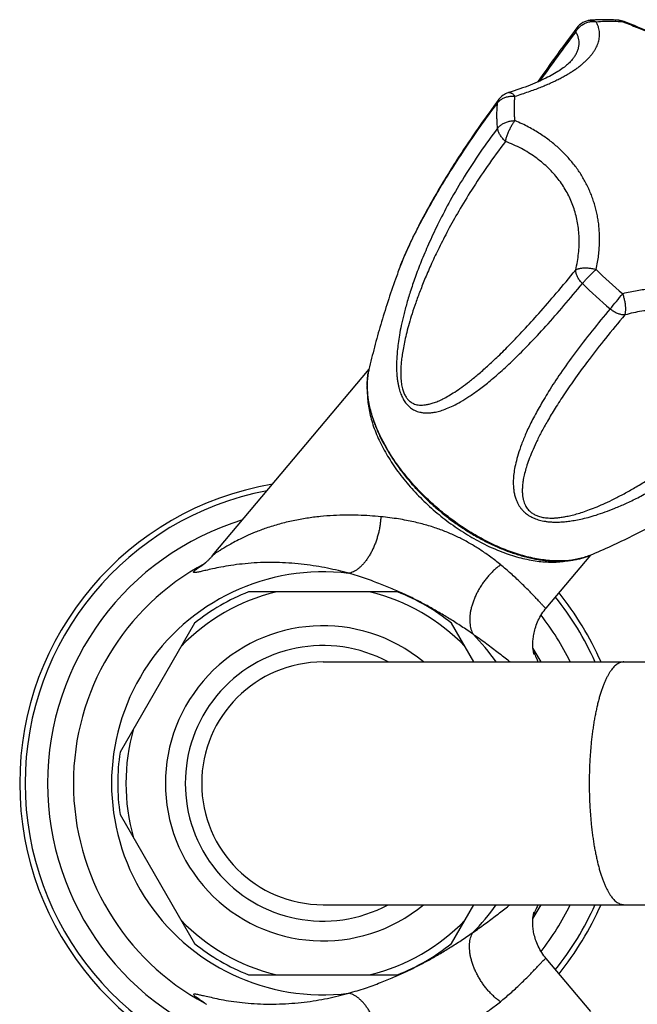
# Model space of a CAD drawing. Header units: millimetres. Extents: x 707 to 1831, y -376 to 865.
# Tile 12 of 27: x 1335 to 1401, y -197 to -92. Entities that reach past the tile are written whole.
import ezdxf

# ---------------------------------------------------------------- set-up
doc = ezdxf.new("R2010")
doc.units = ezdxf.units.MM
doc.header["$LTSCALE"] = 30.734
doc.layers.get('0').update_dxf_attribs({"linetype": 'CONTINUOUS'})

msp = doc.modelspace()

# ---------------------------------------------------------------- linework, layer by layer
at = {"color": 7, "linetype": 'CONTINUOUS'}
for p, q in [((1393.9, -95.81), (1393.9, -95.81)), ((1379.73, -109.43), (1379.49, -109.85)), ((1379.02, -110.65), (1378.8, -111.04)), ((1379.25, -110.26), (1379.02, -110.65)), ((1379.49, -109.85), (1379.25, -110.26)), ((1378.39, -111.78), (1378.2, -112.13)), ((1378.59, -111.41), (1378.39, -111.78)), ((1378.8, -111.04), (1378.59, -111.41)), ((1377.83, -112.81), (1377.66, -113.14)), ((1378.01, -112.47), (1377.83, -112.81)), ((1378.2, -112.13), (1378.01, -112.47)), ((1377.33, -113.77), (1377.18, -114.07)), ((1377.49, -113.46), (1377.33, -113.77)), ((1377.66, -113.14), (1377.49, -113.46)), ((1376.74, -114.94), (1376.61, -115.22)), ((1376.88, -114.66), (1376.74, -114.94)), ((1377.03, -114.37), (1376.88, -114.66)), ((1377.18, -114.07), (1377.03, -114.37)), ((1376.25, -116), (1376.13, -116.25)), ((1376.36, -115.75), (1376.25, -116)), ((1376.48, -115.49), (1376.36, -115.75)), ((1376.61, -115.22), (1376.48, -115.49)), ((1375.83, -116.93), (1375.74, -117.15)), ((1375.93, -116.71), (1375.83, -116.93)), ((1376.03, -116.48), (1375.93, -116.71)), ((1376.13, -116.25), (1376.03, -116.48)), ((1375.43, -117.92), (1375.4, -117.99)), ((1375.5, -117.74), (1375.43, -117.92)), ((1375.58, -117.55), (1375.5, -117.74)), ((1375.66, -117.35), (1375.58, -117.55)), ((1375.74, -117.15), (1375.66, -117.35)), ((1355.27, -149.05), (1372.03, -129.07)), ((1355.26, -149.06), (1355.26, -149.06)), ((1391.01, -154.68), (1395.78, -149)), ((1375.08, -152.96), (1359.11, -152.96)), ((1353.34, -156.29), (1345.35, -170.12)), ((1383.27, -160.46), (1380.86, -156.29)), ((1367.1, -160.46), (1817.14, -160.46)), ((1345.35, -176.79), (1353.34, -190.62)), ((1367.1, -186.46), (1817.14, -186.46)), ((1380.86, -190.62), (1383.27, -186.46)), ((1395.78, -197.91), (1391, -192.21)), ((1359.11, -193.96), (1375.08, -193.96)), ((1354.15, -196.79), (1354.15, -196.79))]:
    msp.add_line(p, q, dxfattribs=at)
for points in [[(1394.31, -92.5), (1394, -92.91), (1393.68, -93.34), (1393.38, -93.75), (1393.07, -94.16), (1392.78, -94.56), (1392.49, -94.95), (1392.21, -95.34), (1391.93, -95.72), (1391.66, -96.1), (1391.4, -96.46), (1391.14, -96.83), (1390.89, -97.18), (1390.64, -97.53), (1390.39, -97.88), (1390.08, -98.33)], [(1402.98, -93.32), (1402.62, -93.17), (1402.27, -93.03), (1401.91, -92.88), (1401.55, -92.73), (1401.19, -92.58), (1400.83, -92.43), (1400.46, -92.28), (1400.09, -92.13), (1399.72, -91.98), (1399.38, -91.84)], [(1393.9, -95.81), (1393.88, -95.84), (1393.81, -95.92), (1393.74, -96), (1393.67, -96.08), (1393.58, -96.17), (1393.5, -96.26), (1393.4, -96.35), (1393.3, -96.44), (1393.19, -96.53), (1393.08, -96.62), (1392.96, -96.72), (1392.83, -96.81), (1392.7, -96.91), (1392.56, -97.01), (1392.41, -97.11), (1392.25, -97.21), (1392.09, -97.31), (1391.92, -97.41), (1391.74, -97.51), (1391.56, -97.61), (1391.37, -97.72), (1391.17, -97.82), (1390.96, -97.92), (1390.74, -98.03), (1390.52, -98.13), (1390.29, -98.23), (1390.06, -98.34), (1389.81, -98.44), (1389.56, -98.55), (1389.3, -98.65), (1389.03, -98.75), (1388.75, -98.86), (1388.47, -98.96), (1388.18, -99.06), (1387.88, -99.16), (1387.57, -99.27), (1387.26, -99.37), (1386.96, -99.46)], [(1385.95, -100.17), (1385.68, -100.53), (1385.41, -100.9), (1385.15, -101.26), (1384.89, -101.61), (1384.64, -101.95), (1384.4, -102.29), (1384.17, -102.62), (1383.94, -102.94), (1383.72, -103.26), (1383.5, -103.57), (1383.29, -103.88), (1383.09, -104.18), (1382.89, -104.47), (1382.69, -104.76), (1382.5, -105.04), (1382.32, -105.32), (1382.13, -105.6), (1381.96, -105.87), (1381.78, -106.13), (1381.62, -106.39), (1381.45, -106.65), (1381.29, -106.9), (1381.13, -107.15), (1380.98, -107.4), (1380.83, -107.64), (1380.68, -107.87), (1380.54, -108.11), (1380.39, -108.34), (1380.26, -108.56), (1380.12, -108.79), (1379.99, -109), (1379.73, -109.43)], [(1355.26, -149.06), (1355.22, -149.1), (1355.16, -149.18), (1355.09, -149.25), (1355.03, -149.32), (1354.97, -149.38), (1354.91, -149.44), (1354.86, -149.5), (1354.8, -149.56), (1354.75, -149.61), (1354.7, -149.65), (1354.65, -149.7), (1354.61, -149.74), (1354.57, -149.78), (1354.53, -149.82), (1354.49, -149.85), (1354.45, -149.88), (1354.42, -149.91), (1354.39, -149.94), (1354.36, -149.96), (1354.33, -149.98), (1354.3, -150.01), (1354.27, -150.03), (1354.25, -150.04), (1354.23, -150.06), (1354.21, -150.07), (1354.2, -150.09), (1354.18, -150.1), (1354.17, -150.1), (1354.16, -150.11), (1354.15, -150.12), (1354.15, -150.12)], [(1389.72, -159.66), (1389.72, -159.66), (1389.72, -159.66), (1389.72, -159.65), (1389.71, -159.64), (1389.71, -159.62), (1389.7, -159.6), (1389.69, -159.57), (1389.68, -159.53), (1389.68, -159.49), (1389.67, -159.44), (1389.66, -159.39), (1389.65, -159.34), (1389.64, -159.28), (1389.63, -159.21), (1389.62, -159.14), (1389.61, -159.07), (1389.6, -158.99), (1389.6, -158.91), (1389.59, -158.82), (1389.59, -158.73), (1389.59, -158.63), (1389.58, -158.52), (1389.59, -158.42), (1389.59, -158.3), (1389.6, -158.18), (1389.61, -158.06), (1389.62, -157.93), (1389.64, -157.79), (1389.66, -157.65), (1389.68, -157.5), (1389.71, -157.35), (1389.75, -157.19), (1389.79, -157.03), (1389.84, -156.86), (1389.89, -156.69), (1389.95, -156.52), (1390.02, -156.35), (1390.09, -156.17), (1390.17, -155.99), (1390.26, -155.82), (1390.35, -155.64), (1390.45, -155.47), (1390.56, -155.3), (1390.67, -155.13), (1390.78, -154.97), (1390.9, -154.81), (1391.01, -154.68)], [(1391, -192.21), (1390.89, -192.09), (1390.77, -191.93), (1390.66, -191.77), (1390.55, -191.6), (1390.44, -191.43), (1390.34, -191.26), (1390.25, -191.08), (1390.16, -190.91), (1390.08, -190.73), (1390.01, -190.56), (1389.94, -190.38), (1389.88, -190.21), (1389.83, -190.04), (1389.78, -189.88), (1389.74, -189.71), (1389.7, -189.56), (1389.67, -189.41), (1389.65, -189.26), (1389.63, -189.12), (1389.61, -188.98), (1389.6, -188.85), (1389.59, -188.73), (1389.58, -188.61), (1389.58, -188.5), (1389.58, -188.39), (1389.58, -188.28), (1389.58, -188.19), (1389.59, -188.1), (1389.59, -188.01), (1389.6, -187.92), (1389.6, -187.85), (1389.61, -187.77), (1389.62, -187.7), (1389.63, -187.64), (1389.64, -187.58), (1389.65, -187.52), (1389.66, -187.47), (1389.67, -187.43), (1389.68, -187.39), (1389.69, -187.35), (1389.69, -187.32), (1389.7, -187.3), (1389.71, -187.28), (1389.71, -187.27), (1389.71, -187.26)], [(1354.15, -196.79), (1354.15, -196.79), (1354.16, -196.8), (1354.17, -196.81), (1354.18, -196.81), (1354.19, -196.82), (1354.21, -196.84), (1354.23, -196.85), (1354.25, -196.87), (1354.27, -196.89), (1354.3, -196.91), (1354.33, -196.93), (1354.36, -196.95), (1354.39, -196.98), (1354.42, -197), (1354.45, -197.03), (1354.49, -197.06), (1354.53, -197.1), (1354.57, -197.13), (1354.61, -197.17)]]:
    msp.add_lwpolyline(points, dxfattribs=at)
for centre, radius, start, end in [((1395.91, -93.71), 2, 95.2113, 142.9396), ((1398.64, -93.7), 2, 68.3437, 85.3665), ((1387.55, -101.37), 2, 107.1189, 143.1752), ((1380.67, -130.88), 8.84, 179.5866, 180.0003), ((1367.1, -173.46), 32.5, 99.6041, 260.3959), ((1367.1, -173.46), 26.75, 118.2889, 241.7054), ((1367.1, -173.46), 22, 111.28, 128.72), ((1367.1, -173.46), 22, 51.28, 68.72), ((1367.1, -173.46), 32.5, 23.5797, 38.912), ((1367.1, -173.46), 26.75, 29.081, 32.7046), ((1367.1, -173.46), 13, 90, 270), ((1367.1, -173.46), 22, 171.28, 188.72), ((1367.1, -173.46), 26.75, 327.2699, 330.9194), ((1367.1, -173.46), 32.5, 321.088, 336.4203), ((1367.1, -173.46), 22, 231.28, 248.72), ((1367.1, -173.46), 22, 291.28, 308.72)]:
    msp.add_arc(centre, radius, start, end, dxfattribs=at)
at = {"color": 9, "linetype": 'CONTINUOUS'}
for centre, radius, start, end in [((1564.83, -221.91), 213.9, 142.9232, 144.672), ((1425.67, -89.24), 41.34, 224.8536, 230.2094), ((1425.48, -89.48), 43.14, 224.8522, 230.2109), ((1112.87, 116.44), 371.99, 320.0081, 320.3335), ((1378.53, -130.62), 6.69, 166.9898, 167.9341), ((1380.51, -130.81), 8.68, 180.0003, 180.4202), ((1367.1, -173.46), 31.92, 100.8331, 259.1669), ((1367.1, -173.46), 29.51, 107.0045, 252.9955), ((1393.1, -142.82), 6.74, 291.1689, 293.0076), ((1367.1, -173.46), 22.66, 83.026, 276.9619), ((1361.04, -161.35), 13.19, 120.9393, 121.5321), ((1367.1, -173.46), 21.12, 103.9317, 136.0683), ((1367.1, -173.46), 21.12, 43.9317, 76.0683), ((1367.1, -173.46), 31.92, 24.0309, 38.7098), ((1367.1, -173.46), 29.51, 26.138, 37.6301), ((1367.1, -173.46), 16.88, 50.3747, 309.6253), ((1367.1, -173.46), 22.66, 35.0122, 44.8038), ((1367.1, -173.46), 14.76, 61.7593, 298.2407), ((1367.1, -173.46), 21.12, 163.9317, 196.0683), ((1367.1, -173.46), 22.66, 315.0921, 324.9882), ((1367.1, -173.46), 29.51, 322.365, 333.862), ((1367.1, -173.46), 31.92, 321.2902, 335.9691), ((1367.1, -173.46), 21.12, 223.9317, 256.0683), ((1367.1, -173.46), 21.12, 283.9317, 316.0683), ((1361.05, -185.54), 13.21, 238.4792, 239.0598)]:
    msp.add_arc(centre, radius, start, end, dxfattribs=at)
at = {"color": 7, "linetype": 'CONTINUOUS'}
for points, knots in [([(1398.8, -91.71), (1398.54, -91.69), (1398.02, -91.66), (1397.24, -91.64), (1396.48, -91.66), (1395.97, -91.69), (1395.73, -91.71)], [0, 0, 0, 0, 0.257549, 0.51012, 0.757633, 1, 1, 1, 1]), ([(1375.4, -117.99), (1375.22, -118.47), (1374.75, -119.76), (1374.03, -121.86), (1373.27, -124.29), (1372.6, -126.71), (1372.21, -128.32), (1372.02, -129.12)], [0, 0, 0, 0, 0.132224, 0.354034, 0.572838, 0.78828, 1, 1, 1, 1]), ([(1372.02, -129.12), (1371.99, -129.26), (1371.93, -129.54), (1371.87, -129.98), (1371.84, -130.4), (1371.83, -130.68), (1371.83, -130.81)], [0, 0, 0, 0, 0.250649, 0.506876, 0.769018, 1, 1, 1, 1]), ([(1371.83, -130.88), (1371.83, -131.05), (1371.84, -131.39), (1371.88, -131.92), (1371.95, -132.45), (1372.05, -132.99), (1372.18, -133.54), (1372.34, -134.1), (1372.52, -134.66), (1372.73, -135.22), (1372.97, -135.79), (1373.23, -136.36), (1373.52, -136.93), (1373.83, -137.5), (1374.16, -138.07), (1374.52, -138.64), (1374.9, -139.2), (1375.31, -139.76), (1375.73, -140.31), (1376.17, -140.86), (1376.63, -141.4), (1377.11, -141.92), (1377.61, -142.44), (1378.12, -142.95), (1378.65, -143.45), (1379.19, -143.93), (1379.74, -144.4), (1380.31, -144.85), (1380.88, -145.29), (1381.47, -145.71), (1382.07, -146.11), (1382.67, -146.5), (1383.27, -146.87), (1383.89, -147.21), (1384.5, -147.54), (1385.12, -147.84), (1385.74, -148.13), (1386.36, -148.39), (1386.98, -148.63), (1387.6, -148.84), (1388.21, -149.03), (1388.82, -149.2), (1389.42, -149.34), (1390.02, -149.46), (1390.6, -149.55), (1391.18, -149.61), (1391.75, -149.65), (1392.3, -149.66), (1392.84, -149.65), (1393.37, -149.61), (1393.88, -149.54), (1394.37, -149.45), (1394.84, -149.34), (1395.3, -149.19), (1395.59, -149.08), (1395.74, -149.02)], [0, 0, 0, 0, 0.01523, 0.030851, 0.046882, 0.063321, 0.080154, 0.097394, 0.115013, 0.133023, 0.1514, 0.170136, 0.189221, 0.208627, 0.228354, 0.248367, 0.268653, 0.28919, 0.309951, 0.33092, 0.352063, 0.373362, 0.394786, 0.416309, 0.437906, 0.459547, 0.481206, 0.502854, 0.524464, 0.546007, 0.567459, 0.588789, 0.609975, 0.630985, 0.651801, 0.672395, 0.692742, 0.712828, 0.732619, 0.75211, 0.771272, 0.790093, 0.808564, 0.826656, 0.844378, 0.861703, 0.878637, 0.895173, 0.911301, 0.927039, 0.942369, 0.95732, 0.971896, 0.986111, 1, 1, 1, 1]), ([(1371.86, -131.66), (1371.86, -131.68), (1371.86, -131.95), (1371.89, -132.48), (1371.99, -133.25), (1372.16, -134.04), (1372.38, -134.85), (1372.67, -135.68), (1373.02, -136.51), (1373.43, -137.35), (1373.9, -138.19), (1374.41, -139.03), (1374.98, -139.87), (1375.6, -140.69), (1376.27, -141.5), (1376.98, -142.28), (1377.72, -143.05), (1378.5, -143.79), (1379.05, -144.27), (1379.32, -144.5)], [0, 0, 0, 0, 0.003965, 0.052848, 0.10382, 0.156823, 0.211973, 0.269214, 0.328404, 0.389589, 0.452535, 0.517119, 0.583252, 0.650611, 0.719141, 0.788578, 0.858628, 0.929226, 1, 1, 1, 1]), ([(1379.32, -144.5), (1379.6, -144.73), (1380.16, -145.18), (1381.02, -145.82), (1381.91, -146.42), (1382.81, -146.98), (1383.72, -147.5), (1384.64, -147.97), (1385.56, -148.38), (1386.47, -148.75), (1387.38, -149.06), (1388.28, -149.31), (1389.16, -149.51), (1390.03, -149.66), (1390.86, -149.74), (1391.67, -149.77), (1392.45, -149.73), (1392.98, -149.67), (1393.25, -149.62), (1393.27, -149.62)], [0, 0, 0, 0, 0.070741, 0.141306, 0.211324, 0.280729, 0.349227, 0.416554, 0.482657, 0.547211, 0.610127, 0.671284, 0.730447, 0.787661, 0.842785, 0.895764, 0.946712, 0.995572, 1, 1, 1, 1]), ([(1395.74, -149.02), (1396.49, -148.7), (1398.01, -148.03), (1400.25, -146.95), (1401.96, -146.08), (1402.92, -145.56), (1403.14, -145.44)], [0, 0, 0, 0, 0.300656, 0.602592, 0.908969, 1, 1, 1, 1])]:
    msp.add_open_spline(points, degree=3, knots=knots, dxfattribs=at)
at = {"color": 9, "linetype": 'CONTINUOUS'}
for points, knots in [([(1395.73, -91.71), (1395.75, -91.71), (1395.82, -91.71), (1395.94, -91.71), (1396.09, -91.74), (1396.23, -91.79), (1396.32, -91.84), (1396.37, -91.86)], [0, 0, 0, 0, 0.106517, 0.323354, 0.543379, 0.768443, 1, 1, 1, 1]), ([(1398.8, -91.71), (1398.82, -91.71), (1398.88, -91.72), (1398.98, -91.74), (1399.1, -91.79), (1399.18, -91.83), (1399.22, -91.86)], [0, 0, 0, 0, 0.1017, 0.394128, 0.692347, 1, 1, 1, 1]), ([(1387.67, -99.85), (1387.92, -99.77), (1388.41, -99.61), (1389.11, -99.37), (1389.76, -99.14), (1390.36, -98.91), (1390.91, -98.68), (1391.44, -98.45), (1391.93, -98.22), (1392.4, -97.99), (1392.84, -97.76), (1393.26, -97.52), (1393.66, -97.28), (1394.03, -97.04), (1394.39, -96.79), (1394.72, -96.54), (1395.02, -96.28), (1395.31, -96.02), (1395.56, -95.76), (1395.8, -95.5), (1396, -95.23), (1396.18, -94.97), (1396.34, -94.7), (1396.47, -94.44), (1396.58, -94.17), (1396.65, -93.9), (1396.71, -93.62), (1396.73, -93.35), (1396.73, -93.06), (1396.7, -92.77), (1396.63, -92.48), (1396.52, -92.17), (1396.43, -91.96), (1396.37, -91.86)], [0, 0, 0, 0, 0.060388, 0.115966, 0.167518, 0.215712, 0.261082, 0.304062, 0.345006, 0.384188, 0.421824, 0.458071, 0.493038, 0.526792, 0.559351, 0.590722, 0.620878, 0.649802, 0.677486, 0.703939, 0.729205, 0.753362, 0.776515, 0.798812, 0.820416, 0.841534, 0.862386, 0.883237, 0.904384, 0.926175, 0.949025, 0.973433, 1, 1, 1, 1]), ([(1394.18, -92.95), (1394.17, -92.91), (1394.18, -92.82), (1394.21, -92.7), (1394.25, -92.59), (1394.29, -92.53), (1394.31, -92.5)], [0, 0, 0, 0, 0.276805, 0.538553, 0.789669, 1, 1, 1, 1]), ([(1394.18, -92.95), (1394.21, -92.9), (1394.28, -92.78), (1394.39, -92.62), (1394.53, -92.47), (1394.68, -92.34), (1394.84, -92.21), (1395.01, -92.11), (1395.19, -92.02), (1395.38, -91.94), (1395.58, -91.89), (1395.78, -91.85), (1395.97, -91.83), (1396.17, -91.84), (1396.3, -91.85), (1396.37, -91.86)], [0, 0, 0, 0, 0.075829, 0.152228, 0.229156, 0.306517, 0.384173, 0.461961, 0.53975, 0.617422, 0.694856, 0.771931, 0.848537, 0.924582, 1, 1, 1, 1]), ([(1396.37, -91.86), (1396.68, -91.83), (1397.3, -91.8), (1398.25, -91.8), (1398.89, -91.83), (1399.22, -91.86)], [0, 0, 0, 0, 0.323, 0.656294, 1, 1, 1, 1]), ([(1399.38, -91.84), (1399.37, -91.84), (1399.34, -91.83), (1399.28, -91.83), (1399.24, -91.85), (1399.22, -91.86)], [0, 0, 0, 0, 0.22191, 0.580895, 1, 1, 1, 1]), ([(1399.22, -91.86), (1399.48, -91.96), (1399.99, -92.17), (1400.74, -92.47), (1401.46, -92.77), (1402.15, -93.06), (1402.82, -93.34), (1403.46, -93.61), (1404.09, -93.88), (1404.72, -94.15), (1405.33, -94.42), (1405.93, -94.68), (1406.53, -94.95), (1407.12, -95.21), (1407.71, -95.48), (1408.29, -95.74), (1408.87, -96), (1409.43, -96.26), (1409.99, -96.51), (1410.53, -96.77), (1411.06, -97.01), (1411.58, -97.26), (1412.09, -97.5), (1412.58, -97.73), (1413.06, -97.97), (1413.53, -98.2), (1413.99, -98.42), (1414.44, -98.65), (1414.89, -98.88), (1415.33, -99.11), (1415.77, -99.34), (1416.1, -99.52), (1416.28, -99.62), (1416.32, -99.65)], [0, 0, 0, 0, 0.044945, 0.087935, 0.129147, 0.168804, 0.207166, 0.244486, 0.280994, 0.316912, 0.352365, 0.387462, 0.422264, 0.456799, 0.491071, 0.525025, 0.558594, 0.591695, 0.62423, 0.656123, 0.687321, 0.717779, 0.747511, 0.776544, 0.804924, 0.832725, 0.860019, 0.88693, 0.913562, 0.940003, 0.966313, 0.992493, 1, 1, 1, 1]), ([(1393.9, -95.81), (1393.93, -95.77), (1394.05, -95.61), (1394.22, -95.34), (1394.38, -95), (1394.5, -94.65), (1394.55, -94.31), (1394.55, -93.96), (1394.49, -93.62), (1394.37, -93.28), (1394.24, -93.06), (1394.18, -92.95)], [0, 0, 0, 0, 0.057003, 0.187321, 0.309907, 0.426367, 0.538709, 0.649364, 0.761115, 0.876977, 1, 1, 1, 1]), ([(1385.81, -100.55), (1385.84, -100.5), (1385.92, -100.42), (1386.04, -100.3), (1386.18, -100.19), (1386.34, -100.1), (1386.5, -100.02), (1386.68, -99.95), (1386.87, -99.9), (1387.06, -99.86), (1387.26, -99.84), (1387.46, -99.83), (1387.6, -99.84), (1387.67, -99.85)], [0, 0, 0, 0, 0.0806, 0.163387, 0.248527, 0.336055, 0.425875, 0.517832, 0.611703, 0.707204, 0.804021, 0.901768, 1, 1, 1, 1]), ([(1385.81, -100.55), (1385.81, -100.5), (1385.83, -100.42), (1385.87, -100.3), (1385.92, -100.22), (1385.95, -100.18), (1385.95, -100.17)], [0, 0, 0, 0, 0.328958, 0.644058, 0.951807, 1, 1, 1, 1]), ([(1386.96, -99.46), (1386.98, -99.45), (1387.02, -99.44), (1387.1, -99.44), (1387.19, -99.47), (1387.28, -99.51), (1387.38, -99.56), (1387.47, -99.64), (1387.57, -99.74), (1387.63, -99.81), (1387.67, -99.85)], [0, 0, 0, 0, 0.064032, 0.162861, 0.26963, 0.387678, 0.519081, 0.664872, 0.825294, 1, 1, 1, 1]), ([(1387.6, -101.12), (1387.6, -100.98), (1387.6, -100.69), (1387.63, -100.27), (1387.65, -99.99), (1387.67, -99.85)], [0, 0, 0, 0, 0.338421, 0.671694, 1, 1, 1, 1]), ([(1375.4, -117.99), (1375.43, -117.91), (1375.54, -117.63), (1375.77, -117.09), (1376.11, -116.32), (1376.54, -115.4), (1377.07, -114.32), (1377.74, -113.05), (1378.56, -111.56), (1379.56, -109.82), (1380.8, -107.8), (1382.27, -105.53), (1383.96, -103.07), (1385.17, -101.39), (1385.81, -100.55)], [0, 0, 0, 0, 0.011711, 0.045371, 0.086305, 0.135566, 0.194394, 0.264275, 0.347007, 0.444756, 0.560395, 0.69541, 0.844038, 1, 1, 1, 1]), ([(1385.74, -101.88), (1385.74, -101.73), (1385.74, -101.43), (1385.77, -100.98), (1385.79, -100.69), (1385.81, -100.55)], [0, 0, 0, 0, 0.338393, 0.671572, 1, 1, 1, 1]), ([(1387.67, -102.46), (1387.65, -102.31), (1387.63, -102.01), (1387.6, -101.56), (1387.6, -101.27), (1387.6, -101.12)], [0, 0, 0, 0, 0.338599, 0.671896, 1, 1, 1, 1]), ([(1385.81, -103.27), (1385.79, -103.12), (1385.77, -102.8), (1385.74, -102.34), (1385.74, -102.03), (1385.74, -101.88)], [0, 0, 0, 0, 0.338726, 0.67193, 1, 1, 1, 1]), ([(1385.81, -103.27), (1385.17, -104.12), (1383.93, -105.82), (1382.24, -108.41), (1380.77, -110.92), (1379.54, -113.25), (1378.54, -115.37), (1377.72, -117.28), (1377.06, -119), (1376.52, -120.56), (1376.09, -121.96), (1375.75, -123.23), (1375.49, -124.37), (1375.29, -125.39), (1375.15, -126.31), (1375.06, -127.13), (1375, -127.86), (1374.98, -128.5), (1374.98, -129.08), (1375, -129.59), (1375.04, -130.05), (1375.1, -130.46), (1375.17, -130.83), (1375.25, -131.16), (1375.34, -131.47), (1375.44, -131.75), (1375.55, -132.01), (1375.67, -132.25), (1375.8, -132.47), (1375.94, -132.68), (1376.1, -132.87), (1376.28, -133.05), (1376.47, -133.22), (1376.68, -133.37), (1376.92, -133.5), (1377.19, -133.62), (1377.49, -133.7), (1377.84, -133.76), (1378.23, -133.79), (1378.67, -133.76), (1379.17, -133.68), (1379.74, -133.54), (1380.37, -133.31), (1381.09, -132.99), (1381.89, -132.56), (1382.78, -132.01), (1383.79, -131.3), (1384.92, -130.42), (1386.19, -129.33), (1387.63, -127.99), (1389.25, -126.36), (1391.04, -124.43), (1392.96, -122.25), (1394.24, -120.71), (1394.89, -119.91)], [0, 0, 0, 0, 0.055882, 0.11088, 0.162762, 0.209028, 0.249866, 0.286114, 0.318371, 0.347136, 0.372821, 0.395758, 0.416221, 0.434452, 0.450673, 0.465085, 0.477867, 0.48919, 0.499225, 0.508153, 0.516149, 0.523367, 0.529938, 0.535967, 0.541554, 0.54677, 0.551694, 0.556392, 0.56092, 0.565339, 0.569707, 0.574073, 0.578504, 0.583061, 0.587827, 0.592895, 0.598389, 0.604453, 0.611253, 0.61897, 0.627793, 0.637946, 0.649683, 0.663292, 0.679096, 0.697465, 0.718842, 0.743764, 0.772892, 0.807028, 0.847263, 0.894173, 0.945747, 1, 1, 1, 1]), ([(1385.81, -103.27), (1385.84, -103.23), (1385.92, -103.14), (1386.04, -103.02), (1386.18, -102.91), (1386.34, -102.81), (1386.5, -102.72), (1386.68, -102.64), (1386.87, -102.58), (1387.06, -102.53), (1387.26, -102.49), (1387.46, -102.46), (1387.6, -102.46), (1387.67, -102.46)], [0, 0, 0, 0, 0.079595, 0.162087, 0.247468, 0.335592, 0.426186, 0.518922, 0.613419, 0.709247, 0.805961, 0.903059, 1, 1, 1, 1]), ([(1386.65, -104.68), (1386.6, -104.64), (1386.5, -104.54), (1386.36, -104.39), (1386.23, -104.23), (1386.12, -104.07), (1386.02, -103.91), (1385.94, -103.75), (1385.87, -103.59), (1385.83, -103.43), (1385.81, -103.32), (1385.81, -103.27)], [0, 0, 0, 0, 0.12514, 0.248409, 0.368967, 0.486042, 0.598953, 0.707122, 0.810109, 0.907664, 1, 1, 1, 1]), ([(1386.65, -104.68), (1386.67, -104.62), (1386.69, -104.51), (1386.74, -104.33), (1386.8, -104.14), (1386.86, -103.96), (1386.94, -103.77), (1387.01, -103.58), (1387.1, -103.4), (1387.19, -103.22), (1387.28, -103.05), (1387.37, -102.88), (1387.47, -102.73), (1387.56, -102.59), (1387.63, -102.5), (1387.67, -102.46)], [0, 0, 0, 0, 0.072281, 0.147986, 0.22648, 0.307058, 0.388952, 0.471361, 0.553514, 0.63466, 0.714053, 0.790958, 0.864675, 0.934552, 1, 1, 1, 1]), ([(1396.37, -118.4), (1396.43, -118.14), (1396.52, -117.64), (1396.63, -116.91), (1396.7, -116.21), (1396.73, -115.55), (1396.73, -114.91), (1396.71, -114.29), (1396.66, -113.68), (1396.58, -113.09), (1396.47, -112.52), (1396.34, -111.95), (1396.19, -111.39), (1396.01, -110.83), (1395.8, -110.28), (1395.57, -109.75), (1395.31, -109.22), (1395.03, -108.7), (1394.72, -108.19), (1394.39, -107.7), (1394.04, -107.22), (1393.66, -106.76), (1393.27, -106.31), (1392.85, -105.87), (1392.4, -105.45), (1391.94, -105.04), (1391.44, -104.64), (1390.92, -104.25), (1390.36, -103.88), (1389.76, -103.5), (1389.12, -103.14), (1388.41, -102.79), (1387.92, -102.57), (1387.67, -102.46)], [0, 0, 0, 0, 0.039825, 0.077037, 0.112146, 0.145591, 0.177736, 0.208889, 0.239301, 0.269198, 0.298754, 0.328127, 0.357431, 0.386756, 0.416162, 0.445672, 0.475302, 0.505034, 0.534852, 0.564745, 0.594708, 0.624764, 0.654964, 0.685382, 0.716139, 0.747371, 0.779264, 0.81203, 0.84593, 0.881271, 0.91842, 0.957825, 1, 1, 1, 1]), ([(1386.65, -104.68), (1385.98, -105.57), (1384.73, -107.28), (1383.07, -109.78), (1381.68, -112.07), (1380.52, -114.14), (1379.56, -116.01), (1378.75, -117.71), (1378.08, -119.26), (1377.51, -120.66), (1377.04, -121.94), (1376.65, -123.1), (1376.33, -124.16), (1376.07, -125.11), (1375.87, -125.98), (1375.71, -126.77), (1375.59, -127.48), (1375.5, -128.13), (1375.45, -128.7), (1375.42, -129.22), (1375.42, -129.68), (1375.44, -130.09), (1375.47, -130.45), (1375.52, -130.77), (1375.57, -131.05), (1375.64, -131.3), (1375.71, -131.52), (1375.8, -131.72), (1375.89, -131.91), (1375.99, -132.07), (1376.1, -132.23), (1376.22, -132.38), (1376.37, -132.51), (1376.53, -132.63), (1376.71, -132.74), (1376.92, -132.83), (1377.17, -132.9), (1377.44, -132.94), (1377.76, -132.94), (1378.11, -132.91), (1378.5, -132.83), (1378.94, -132.7), (1379.43, -132.52), (1379.98, -132.26), (1380.58, -131.93), (1381.25, -131.52), (1382, -131.01), (1382.82, -130.38), (1383.75, -129.63), (1384.78, -128.72), (1385.93, -127.64), (1387.22, -126.36), (1388.68, -124.83), (1390.33, -123.01), (1392.19, -120.86), (1393.49, -119.3), (1394.18, -118.46)], [0, 0, 0, 0, 0.061149, 0.116464, 0.165102, 0.208253, 0.246669, 0.281004, 0.311769, 0.33939, 0.364221, 0.386566, 0.406684, 0.4248, 0.441109, 0.455782, 0.468969, 0.480804, 0.491405, 0.500878, 0.509317, 0.516801, 0.523403, 0.529226, 0.534405, 0.539068, 0.543323, 0.547277, 0.551008, 0.554585, 0.55808, 0.561556, 0.56508, 0.568739, 0.572609, 0.57679, 0.581378, 0.586465, 0.592153, 0.598574, 0.60587, 0.614196, 0.623725, 0.634645, 0.647164, 0.66152, 0.677987, 0.69688, 0.718568, 0.743493, 0.772186, 0.805291, 0.843633, 0.888191, 0.940452, 1, 1, 1, 1]), ([(1394.18, -118.46), (1394.25, -118.16), (1394.37, -117.57), (1394.49, -116.69), (1394.55, -115.84), (1394.55, -115.01), (1394.5, -114.2), (1394.39, -113.41), (1394.23, -112.65), (1394.01, -111.91), (1393.75, -111.19), (1393.43, -110.5), (1393.06, -109.83), (1392.65, -109.18), (1392.19, -108.57), (1391.67, -107.97), (1391.11, -107.41), (1390.5, -106.87), (1389.83, -106.36), (1389.11, -105.88), (1388.35, -105.44), (1387.52, -105.04), (1386.95, -104.8), (1386.65, -104.68)], [0, 0, 0, 0, 0.05302, 0.104136, 0.153582, 0.201593, 0.248394, 0.294206, 0.339242, 0.383712, 0.427823, 0.471774, 0.515766, 0.559992, 0.604649, 0.64993, 0.696024, 0.743115, 0.791389, 0.841029, 0.892219, 0.945146, 1, 1, 1, 1]), ([(1394.89, -119.91), (1394.84, -119.86), (1394.75, -119.76), (1394.62, -119.6), (1394.5, -119.44), (1394.4, -119.27), (1394.32, -119.1), (1394.25, -118.94), (1394.21, -118.77), (1394.18, -118.61), (1394.17, -118.51), (1394.18, -118.46)], [0, 0, 0, 0, 0.126205, 0.249935, 0.370681, 0.487688, 0.600308, 0.708052, 0.810613, 0.907885, 1, 1, 1, 1]), ([(1394.18, -118.46), (1394.21, -118.44), (1394.28, -118.39), (1394.4, -118.34), (1394.53, -118.3), (1394.68, -118.27), (1394.84, -118.25), (1395.02, -118.23), (1395.2, -118.23), (1395.39, -118.23), (1395.58, -118.25), (1395.78, -118.27), (1395.98, -118.31), (1396.17, -118.35), (1396.3, -118.38), (1396.37, -118.4)], [0, 0, 0, 0, 0.052516, 0.110081, 0.17282, 0.240628, 0.313215, 0.390142, 0.470898, 0.554916, 0.641556, 0.730122, 0.819885, 0.910095, 1, 1, 1, 1]), ([(1394.89, -119.91), (1394.93, -119.87), (1395, -119.78), (1395.12, -119.65), (1395.24, -119.51), (1395.37, -119.37), (1395.51, -119.22), (1395.65, -119.08), (1395.8, -118.93), (1395.94, -118.79), (1396.09, -118.66), (1396.23, -118.53), (1396.32, -118.44), (1396.37, -118.4)], [0, 0, 0, 0, 0.078985, 0.163083, 0.251482, 0.343289, 0.437534, 0.533253, 0.629471, 0.725213, 0.819527, 0.911446, 1, 1, 1, 1]), ([(1416.63, -128.97), (1416.49, -128.72), (1416.21, -128.24), (1415.78, -127.55), (1415.34, -126.92), (1414.9, -126.34), (1414.45, -125.8), (1414, -125.29), (1413.54, -124.81), (1413.07, -124.37), (1412.59, -123.94), (1412.09, -123.54), (1411.59, -123.17), (1411.07, -122.81), (1410.54, -122.48), (1409.99, -122.17), (1409.44, -121.89), (1408.87, -121.63), (1408.3, -121.4), (1407.72, -121.19), (1407.13, -121.01), (1406.53, -120.85), (1405.93, -120.73), (1405.33, -120.62), (1404.72, -120.55), (1404.1, -120.5), (1403.46, -120.47), (1402.81, -120.48), (1402.15, -120.51), (1401.46, -120.57), (1400.74, -120.68), (1399.99, -120.82), (1399.48, -120.94), (1399.22, -121.01)], [0, 0, 0, 0, 0.041251, 0.080194, 0.117118, 0.15233, 0.186148, 0.218865, 0.250743, 0.28203, 0.312884, 0.343447, 0.373824, 0.404087, 0.434293, 0.464447, 0.494547, 0.524573, 0.554494, 0.584294, 0.613975, 0.643547, 0.673077, 0.702642, 0.732352, 0.762354, 0.792807, 0.823957, 0.856062, 0.889411, 0.924316, 0.961081, 1, 1, 1, 1]), ([(1399.45, -123.28), (1399.46, -123.24), (1399.48, -123.16), (1399.51, -123.02), (1399.53, -122.87), (1399.54, -122.71), (1399.53, -122.54), (1399.53, -122.36), (1399.51, -122.17), (1399.48, -121.98), (1399.44, -121.78), (1399.4, -121.59), (1399.35, -121.39), (1399.29, -121.2), (1399.24, -121.07), (1399.22, -121.01)], [0, 0, 0, 0, 0.054115, 0.113695, 0.178573, 0.248412, 0.322734, 0.400951, 0.482434, 0.566519, 0.652492, 0.7396, 0.827069, 0.914124, 1, 1, 1, 1]), ([(1397.87, -122.63), (1397.2, -123.42), (1395.92, -124.97), (1394.14, -127.27), (1392.6, -129.43), (1391.32, -131.37), (1390.3, -133.09), (1389.49, -134.6), (1388.85, -135.93), (1388.37, -137.11), (1388.01, -138.16), (1387.76, -139.09), (1387.59, -139.91), (1387.5, -140.64), (1387.48, -141.28), (1387.51, -141.84), (1387.57, -142.33), (1387.68, -142.76), (1387.81, -143.14), (1387.96, -143.47), (1388.12, -143.75), (1388.3, -144), (1388.49, -144.23), (1388.7, -144.42), (1388.91, -144.6), (1389.13, -144.75), (1389.36, -144.89), (1389.61, -145.01), (1389.87, -145.12), (1390.15, -145.22), (1390.44, -145.3), (1390.76, -145.36), (1391.11, -145.42), (1391.48, -145.46), (1391.89, -145.47), (1392.35, -145.47), (1392.85, -145.44), (1393.42, -145.39), (1394.04, -145.29), (1394.75, -145.15), (1395.53, -144.96), (1396.39, -144.71), (1397.36, -144.38), (1398.42, -143.97), (1399.59, -143.47), (1400.87, -142.85), (1402.29, -142.09), (1403.84, -141.18), (1405.55, -140.09), (1407.42, -138.77), (1409.47, -137.18), (1411.65, -135.32), (1413.88, -133.22), (1415.32, -131.72), (1416.03, -130.94)], [0, 0, 0, 0, 0.053878, 0.105248, 0.152041, 0.192369, 0.226805, 0.256387, 0.281895, 0.303965, 0.323115, 0.339767, 0.35427, 0.366929, 0.378012, 0.387754, 0.396357, 0.404, 0.41085, 0.417065, 0.422785, 0.428132, 0.433203, 0.43808, 0.442839, 0.447538, 0.452238, 0.457004, 0.46189, 0.46696, 0.472286, 0.477934, 0.483987, 0.490537, 0.497686, 0.505564, 0.514313, 0.524105, 0.535115, 0.547514, 0.561465, 0.577141, 0.594741, 0.614483, 0.636609, 0.661394, 0.689175, 0.720366, 0.755477, 0.795129, 0.840165, 0.890844, 0.944866, 1, 1, 1, 1]), ([(1399.45, -123.28), (1398.74, -124.11), (1397.44, -125.67), (1395.69, -127.92), (1394.22, -129.91), (1393.01, -131.66), (1392.01, -133.21), (1391.18, -134.58), (1390.5, -135.81), (1389.95, -136.9), (1389.51, -137.88), (1389.16, -138.76), (1388.9, -139.54), (1388.7, -140.24), (1388.56, -140.87), (1388.48, -141.43), (1388.45, -141.93), (1388.45, -142.37), (1388.5, -142.77), (1388.57, -143.11), (1388.66, -143.41), (1388.78, -143.68), (1388.91, -143.9), (1389.05, -144.1), (1389.21, -144.26), (1389.37, -144.41), (1389.54, -144.53), (1389.71, -144.64), (1389.9, -144.73), (1390.1, -144.81), (1390.31, -144.88), (1390.55, -144.94), (1390.8, -144.99), (1391.09, -145.02), (1391.41, -145.04), (1391.77, -145.04), (1392.17, -145.02), (1392.62, -144.96), (1393.12, -144.88), (1393.67, -144.76), (1394.29, -144.6), (1394.96, -144.39), (1395.69, -144.13), (1396.5, -143.82), (1397.38, -143.43), (1398.35, -142.97), (1399.4, -142.41), (1400.56, -141.76), (1401.82, -141), (1403.2, -140.09), (1404.71, -139.03), (1406.36, -137.78), (1408.16, -136.31), (1410.14, -134.56), (1412.29, -132.5), (1413.74, -130.98), (1414.49, -130.16)], [0, 0, 0, 0, 0.05926, 0.111346, 0.155915, 0.194391, 0.227746, 0.256782, 0.282134, 0.304322, 0.323775, 0.340853, 0.355864, 0.369071, 0.380704, 0.390965, 0.400032, 0.408068, 0.415215, 0.421605, 0.427349, 0.432543, 0.437276, 0.441637, 0.445712, 0.449599, 0.453376, 0.457118, 0.460905, 0.464802, 0.468883, 0.473238, 0.477961, 0.483157, 0.488958, 0.495472, 0.502804, 0.511038, 0.520256, 0.530542, 0.542005, 0.554763, 0.568946, 0.584707, 0.602217, 0.621672, 0.643298, 0.667355, 0.694151, 0.724047, 0.75748, 0.794977, 0.83721, 0.884973, 0.939466, 1, 1, 1, 1]), ([(1399.45, -123.28), (1399.39, -123.28), (1399.28, -123.28), (1399.1, -123.25), (1398.93, -123.21), (1398.75, -123.15), (1398.56, -123.08), (1398.38, -122.99), (1398.2, -122.88), (1398.03, -122.76), (1397.92, -122.68), (1397.87, -122.63)], [0, 0, 0, 0, 0.094994, 0.194985, 0.299778, 0.409006, 0.522158, 0.638588, 0.757539, 0.878188, 1, 1, 1, 1]), ([(1414.49, -130.16), (1414.34, -129.87), (1414.03, -129.3), (1413.53, -128.49), (1413, -127.74), (1412.43, -127.05), (1411.84, -126.4), (1411.22, -125.81), (1410.58, -125.27), (1409.91, -124.79), (1409.22, -124.35), (1408.51, -123.97), (1407.78, -123.63), (1407.03, -123.35), (1406.26, -123.12), (1405.47, -122.94), (1404.66, -122.81), (1403.83, -122.74), (1402.99, -122.73), (1402.12, -122.77), (1401.24, -122.88), (1400.35, -123.04), (1399.75, -123.2), (1399.45, -123.28)], [0, 0, 0, 0, 0.054288, 0.10686, 0.157863, 0.20746, 0.255813, 0.303092, 0.349462, 0.395092, 0.440146, 0.484792, 0.529199, 0.573542, 0.617997, 0.662744, 0.707962, 0.753841, 0.800573, 0.848355, 0.897389, 0.947874, 1, 1, 1, 1]), ([(1371.84, -130.81), (1371.84, -130.59), (1371.85, -130.15), (1371.92, -129.62), (1371.98, -129.32), (1372, -129.23)], [0, 0, 0, 0, 0.419889, 0.825492, 1, 1, 1, 1]), ([(1395.54, -149.1), (1395.34, -149.18), (1394.92, -149.31), (1394.28, -149.47), (1393.6, -149.58), (1392.88, -149.64), (1392.14, -149.64), (1391.37, -149.6), (1390.58, -149.51), (1389.77, -149.37), (1388.94, -149.18), (1388.1, -148.95), (1387.25, -148.67), (1386.4, -148.34), (1385.54, -147.97), (1384.68, -147.55), (1383.82, -147.09), (1382.97, -146.6), (1382.13, -146.07), (1381.3, -145.5), (1380.49, -144.89), (1379.7, -144.26), (1378.94, -143.6), (1378.2, -142.92), (1377.48, -142.21), (1376.8, -141.48), (1376.16, -140.73), (1375.55, -139.97), (1374.98, -139.2), (1374.45, -138.42), (1373.97, -137.63), (1373.53, -136.84), (1373.14, -136.05), (1372.79, -135.27), (1372.5, -134.49), (1372.26, -133.73), (1372.07, -132.97), (1371.94, -132.24), (1371.86, -131.54), (1371.84, -131.09), (1371.84, -130.88)], [0, 0, 0, 0, 0.019241, 0.03926, 0.06001, 0.081534, 0.10386, 0.127002, 0.15096, 0.175719, 0.201257, 0.227541, 0.254529, 0.282172, 0.310413, 0.339192, 0.368443, 0.398094, 0.428072, 0.4583, 0.4887, 0.519192, 0.549695, 0.580129, 0.610413, 0.640469, 0.670218, 0.699587, 0.728504, 0.756902, 0.784717, 0.811892, 0.838376, 0.864126, 0.889105, 0.913287, 0.936656, 0.959209, 0.980954, 1, 1, 1, 1]), ([(1373.29, -144.9), (1372.9, -144.86), (1372.09, -144.79), (1370.85, -144.73), (1369.55, -144.72), (1368.2, -144.76), (1366.8, -144.87), (1365.36, -145.05), (1363.9, -145.31), (1362.44, -145.67), (1361.08, -146.09), (1359.89, -146.53), (1358.9, -146.96), (1358.07, -147.36), (1357.39, -147.72), (1356.83, -148.04), (1356.37, -148.31), (1356.01, -148.54), (1355.72, -148.73), (1355.52, -148.86), (1355.37, -148.97), (1355.32, -149.01), (1355.29, -149.04)], [0, 0, 0, 0, 0.062685, 0.128578, 0.197542, 0.269342, 0.343738, 0.420493, 0.499353, 0.580026, 0.658171, 0.72557, 0.782119, 0.830065, 0.870615, 0.904656, 0.93279, 0.955485, 0.973139, 0.98615, 0.994943, 1, 1, 1, 1]), ([(1373.29, -144.9), (1373.29, -145.04), (1373.27, -145.33), (1373.21, -145.77), (1373.14, -146.21), (1373.04, -146.65), (1372.92, -147.08), (1372.79, -147.51), (1372.63, -147.92), (1372.46, -148.32), (1372.27, -148.71), (1372.06, -149.07), (1371.84, -149.41), (1371.61, -149.72), (1371.38, -150), (1371.13, -150.25), (1370.88, -150.47), (1370.62, -150.65), (1370.37, -150.79), (1370.11, -150.9), (1369.94, -150.95), (1369.85, -150.96)], [0, 0, 0, 0, 0.058616, 0.118377, 0.178944, 0.239967, 0.301088, 0.361946, 0.422187, 0.481464, 0.539447, 0.595824, 0.650314, 0.702667, 0.752678, 0.800191, 0.845115, 0.887431, 0.927213, 0.964637, 1, 1, 1, 1]), ([(1378.22, -145.81), (1378, -145.74), (1377.53, -145.62), (1376.8, -145.44), (1376.01, -145.28), (1375.17, -145.13), (1374.25, -145), (1373.62, -144.93), (1373.29, -144.9)], [0, 0, 0, 0, 0.140258, 0.289324, 0.448601, 0.619965, 0.804105, 1, 1, 1, 1]), ([(1386.14, -150.05), (1385.96, -149.91), (1385.61, -149.63), (1385.08, -149.22), (1384.55, -148.84), (1384.02, -148.48), (1383.5, -148.15), (1382.97, -147.83), (1382.43, -147.53), (1381.88, -147.24), (1381.33, -146.97), (1380.75, -146.71), (1380.16, -146.46), (1379.54, -146.23), (1378.9, -146.01), (1378.45, -145.87), (1378.22, -145.81)], [0, 0, 0, 0, 0.075647, 0.149361, 0.221261, 0.291592, 0.360695, 0.428957, 0.496798, 0.564662, 0.633011, 0.702331, 0.773133, 0.845961, 0.921399, 1, 1, 1, 1]), ([(1369.85, -150.96), (1369.48, -150.86), (1368.73, -150.66), (1367.56, -150.4), (1366.34, -150.18), (1365.07, -150), (1363.76, -149.87), (1362.42, -149.8), (1361.07, -149.79), (1359.74, -149.84), (1358.47, -149.95), (1357.28, -150.1), (1356.22, -150.28), (1355.33, -150.47), (1354.62, -150.63), (1354.09, -150.75), (1353.71, -150.84), (1353.46, -150.87), (1353.32, -150.89), (1353.22, -150.85), (1353.26, -150.76), (1353.33, -150.68), (1353.46, -150.57), (1353.63, -150.45), (1353.84, -150.3), (1354.02, -150.18), (1354.13, -150.12), (1354.14, -150.11)], [0, 0, 0, 0, 0.063509, 0.129824, 0.198891, 0.270369, 0.343813, 0.418583, 0.493734, 0.568032, 0.63986, 0.707117, 0.767369, 0.818434, 0.858718, 0.888498, 0.909409, 0.922958, 0.930572, 0.934094, 0.937621, 0.943832, 0.952879, 0.964697, 0.979319, 0.996896, 1, 1, 1, 1]), ([(1386.14, -150.05), (1386.02, -150.14), (1385.79, -150.31), (1385.46, -150.59), (1385.14, -150.9), (1384.84, -151.24), (1384.54, -151.59), (1384.27, -151.95), (1384.01, -152.34), (1383.77, -152.73), (1383.56, -153.13), (1383.37, -153.54), (1383.21, -153.95), (1383.07, -154.36), (1382.96, -154.76), (1382.88, -155.16), (1382.83, -155.55), (1382.81, -155.92), (1382.83, -156.27), (1382.87, -156.61), (1382.94, -156.93), (1383.04, -157.22), (1383.13, -157.4), (1383.18, -157.49)], [0, 0, 0, 0, 0.04947, 0.100273, 0.152185, 0.204963, 0.258349, 0.312077, 0.365873, 0.419465, 0.47258, 0.524958, 0.576345, 0.626509, 0.675238, 0.722347, 0.767684, 0.811137, 0.852642, 0.89219, 0.929834, 0.965703, 1, 1, 1, 1]), ([(1391.01, -154.68), (1391, -154.69), (1390.93, -154.68), (1390.85, -154.59), (1390.7, -154.45), (1390.5, -154.23), (1390.24, -153.96), (1389.93, -153.63), (1389.57, -153.25), (1389.17, -152.83), (1388.72, -152.38), (1388.25, -151.92), (1387.75, -151.45), (1387.22, -150.97), (1386.69, -150.51), (1386.32, -150.2), (1386.14, -150.05)], [0, 0, 0, 0, 0.006327, 0.024121, 0.054744, 0.098357, 0.154545, 0.222403, 0.300613, 0.387562, 0.481489, 0.580632, 0.683353, 0.788221, 0.894045, 1, 1, 1, 1]), ([(1374.67, -152.68), (1374.44, -152.58), (1373.98, -152.39), (1373.25, -152.1), (1372.48, -151.81), (1371.65, -151.52), (1370.77, -151.24), (1370.16, -151.05), (1369.85, -150.96)], [0, 0, 0, 0, 0.14419, 0.29618, 0.456954, 0.628051, 0.809774, 1, 1, 1, 1]), ([(1383.18, -157.49), (1382.97, -157.34), (1382.56, -157.06), (1381.94, -156.65), (1381.34, -156.26), (1380.74, -155.88), (1380.15, -155.52), (1379.56, -155.17), (1378.98, -154.83), (1378.39, -154.5), (1377.8, -154.18), (1377.21, -153.87), (1376.6, -153.56), (1375.97, -153.26), (1375.33, -152.97), (1374.89, -152.77), (1374.67, -152.68)], [0, 0, 0, 0, 0.077307, 0.152753, 0.226478, 0.298604, 0.369364, 0.439042, 0.50796, 0.576478, 0.64492, 0.713599, 0.782956, 0.85348, 0.925716, 1, 1, 1, 1]), ([(1387.14, -160.46), (1387.06, -160.39), (1386.79, -160.18), (1386.32, -159.82), (1385.72, -159.36), (1385.11, -158.89), (1384.48, -158.42), (1383.83, -157.95), (1383.4, -157.64), (1383.18, -157.49)], [0, 0, 0, 0, 0.061831, 0.208189, 0.360292, 0.516661, 0.676035, 0.837307, 1, 1, 1, 1]), ([(1389.66, -159.39), (1389.66, -159.4), (1389.77, -159.61), (1389.93, -159.96), (1390.07, -160.3), (1390.13, -160.45)], [0, 0, 0, 0, 0.047956, 0.588411, 1, 1, 1, 1]), ([(1399.32, -160.46), (1399.29, -160.46), (1399.2, -160.46), (1399.05, -160.49), (1398.87, -160.55), (1398.69, -160.64), (1398.51, -160.76), (1398.34, -160.91), (1398.17, -161.09), (1398, -161.3), (1397.84, -161.54), (1397.68, -161.81), (1397.52, -162.1), (1397.37, -162.42), (1397.22, -162.76), (1397.07, -163.13), (1396.93, -163.52), (1396.8, -163.94), (1396.67, -164.38), (1396.55, -164.84), (1396.44, -165.32), (1396.33, -165.82), (1396.23, -166.34), (1396.13, -166.87), (1396.05, -167.42), (1395.97, -167.98), (1395.9, -168.56), (1395.83, -169.14), (1395.78, -169.74), (1395.73, -170.35), (1395.69, -170.96), (1395.66, -171.58), (1395.64, -172.2), (1395.63, -172.83), (1395.63, -173.25), (1395.63, -173.46)], [0, 0, 0, 0, 0.006305, 0.019083, 0.032346, 0.046377, 0.061409, 0.077621, 0.095149, 0.114089, 0.134504, 0.156433, 0.179895, 0.204892, 0.231413, 0.259436, 0.288927, 0.319847, 0.352148, 0.385778, 0.420675, 0.456778, 0.494015, 0.532316, 0.571603, 0.611796, 0.652814, 0.694571, 0.736979, 0.77995, 0.823391, 0.867211, 0.911315, 0.95561, 1, 1, 1, 1]), ([(1395.63, -173.46), (1395.63, -173.66), (1395.63, -174.08), (1395.64, -174.71), (1395.66, -175.33), (1395.69, -175.95), (1395.73, -176.56), (1395.78, -177.17), (1395.83, -177.77), (1395.9, -178.35), (1395.97, -178.93), (1396.05, -179.49), (1396.13, -180.04), (1396.23, -180.57), (1396.33, -181.09), (1396.44, -181.59), (1396.55, -182.07), (1396.67, -182.53), (1396.8, -182.97), (1396.93, -183.39), (1397.07, -183.78), (1397.22, -184.15), (1397.37, -184.49), (1397.52, -184.81), (1397.68, -185.1), (1397.84, -185.37), (1398, -185.61), (1398.17, -185.82), (1398.34, -186), (1398.51, -186.15), (1398.69, -186.27), (1398.87, -186.36), (1399.05, -186.43), (1399.2, -186.45), (1399.29, -186.46), (1399.32, -186.46)], [0, 0, 0, 0, 0.04439, 0.088685, 0.132789, 0.176609, 0.22005, 0.263021, 0.305429, 0.347186, 0.388204, 0.428397, 0.467684, 0.505985, 0.543222, 0.579325, 0.614222, 0.647852, 0.680153, 0.711073, 0.740564, 0.768587, 0.795108, 0.820105, 0.843567, 0.865496, 0.885911, 0.904851, 0.922379, 0.938591, 0.953623, 0.967654, 0.980917, 0.993695, 1, 1, 1, 1]), ([(1383.15, -189.45), (1383.37, -189.3), (1383.8, -188.99), (1384.45, -188.52), (1385.08, -188.05), (1385.7, -187.58), (1386.29, -187.12), (1386.77, -186.75), (1387.06, -186.53), (1387.15, -186.46)], [0, 0, 0, 0, 0.161033, 0.320682, 0.478465, 0.633351, 0.784121, 0.929308, 1, 1, 1, 1]), ([(1390.13, -186.46), (1390.07, -186.61), (1389.93, -186.96), (1389.76, -187.31), (1389.66, -187.52), (1389.65, -187.53)], [0, 0, 0, 0, 0.416053, 0.952849, 1, 1, 1, 1]), ([(1374.67, -194.24), (1374.89, -194.14), (1375.32, -193.95), (1375.96, -193.66), (1376.58, -193.36), (1377.18, -193.06), (1377.77, -192.75), (1378.36, -192.44), (1378.94, -192.11), (1379.53, -191.77), (1380.11, -191.42), (1380.7, -191.06), (1381.3, -190.68), (1381.91, -190.29), (1382.52, -189.88), (1382.94, -189.6), (1383.15, -189.45)], [0, 0, 0, 0, 0.073609, 0.145326, 0.21545, 0.284506, 0.352965, 0.421284, 0.489762, 0.558712, 0.628495, 0.699444, 0.771856, 0.845987, 0.921978, 1, 1, 1, 1]), ([(1386.1, -196.86), (1385.98, -196.77), (1385.76, -196.6), (1385.43, -196.32), (1385.11, -196.01), (1384.8, -195.68), (1384.51, -195.33), (1384.24, -194.96), (1383.98, -194.58), (1383.75, -194.18), (1383.53, -193.78), (1383.34, -193.38), (1383.18, -192.97), (1383.05, -192.56), (1382.94, -192.16), (1382.86, -191.77), (1382.81, -191.38), (1382.79, -191.01), (1382.8, -190.66), (1382.84, -190.32), (1382.91, -190.01), (1383.01, -189.72), (1383.1, -189.54), (1383.15, -189.45)], [0, 0, 0, 0, 0.049466, 0.100279, 0.152214, 0.205025, 0.258454, 0.312231, 0.36608, 0.419724, 0.472892, 0.525317, 0.576746, 0.626943, 0.675694, 0.72281, 0.768139, 0.811566, 0.853026, 0.892508, 0.930066, 0.965828, 1, 1, 1, 1]), ([(1386.1, -196.86), (1386.28, -196.71), (1386.65, -196.4), (1387.19, -195.94), (1387.71, -195.47), (1388.21, -195), (1388.69, -194.53), (1389.14, -194.09), (1389.54, -193.66), (1389.91, -193.28), (1390.22, -192.95), (1390.48, -192.67), (1390.68, -192.45), (1390.84, -192.31), (1390.92, -192.22), (1390.99, -192.21), (1391, -192.21)], [0, 0, 0, 0, 0.105439, 0.21079, 0.315244, 0.417656, 0.516617, 0.610491, 0.697509, 0.775889, 0.843994, 0.900474, 0.944397, 0.975324, 0.993396, 1, 1, 1, 1]), ([(1369.85, -195.95), (1370.15, -195.86), (1370.75, -195.68), (1371.63, -195.4), (1372.46, -195.11), (1373.23, -194.82), (1373.97, -194.53), (1374.44, -194.33), (1374.67, -194.24)], [0, 0, 0, 0, 0.187749, 0.367568, 0.538539, 0.700323, 0.853867, 1, 1, 1, 1]), ([(1354.14, -196.8), (1354.13, -196.79), (1354.02, -196.73), (1353.84, -196.61), (1353.62, -196.46), (1353.45, -196.33), (1353.33, -196.22), (1353.25, -196.15), (1353.22, -196.06), (1353.32, -196.01), (1353.46, -196.03), (1353.71, -196.07), (1354.09, -196.16), (1354.63, -196.28), (1355.34, -196.44), (1356.23, -196.63), (1357.29, -196.81), (1358.48, -196.96), (1359.75, -197.07), (1361.08, -197.12), (1362.42, -197.11), (1363.76, -197.04), (1365.07, -196.91), (1366.34, -196.73), (1367.56, -196.51), (1368.73, -196.25), (1369.48, -196.05), (1369.85, -195.95)], [0, 0, 0, 0, 0.003538, 0.021103, 0.03571, 0.047514, 0.056543, 0.062731, 0.066241, 0.069799, 0.077482, 0.091127, 0.112162, 0.142105, 0.182563, 0.233747, 0.294049, 0.361277, 0.433008, 0.507162, 0.582151, 0.656778, 0.730092, 0.801443, 0.870388, 0.936591, 1, 1, 1, 1]), ([(1373.29, -202.02), (1373.28, -201.87), (1373.26, -201.58), (1373.21, -201.15), (1373.13, -200.71), (1373.04, -200.27), (1372.92, -199.83), (1372.78, -199.4), (1372.62, -198.99), (1372.45, -198.59), (1372.26, -198.21), (1372.05, -197.84), (1371.84, -197.51), (1371.61, -197.19), (1371.37, -196.91), (1371.12, -196.66), (1370.87, -196.44), (1370.62, -196.26), (1370.36, -196.12), (1370.1, -196.01), (1369.93, -195.96), (1369.85, -195.95)], [0, 0, 0, 0, 0.058619, 0.118388, 0.178967, 0.240005, 0.301142, 0.362018, 0.422278, 0.481573, 0.539572, 0.595965, 0.650466, 0.702827, 0.75284, 0.800349, 0.84526, 0.887556, 0.927307, 0.96469, 1, 1, 1, 1]), ([(1378.22, -201.09), (1378.44, -201.03), (1378.88, -200.89), (1379.52, -200.68), (1380.13, -200.44), (1380.72, -200.2), (1381.29, -199.94), (1381.84, -199.67), (1382.39, -199.38), (1382.92, -199.08), (1383.45, -198.76), (1383.98, -198.42), (1384.5, -198.07), (1385.03, -197.68), (1385.57, -197.28), (1385.92, -197), (1386.1, -196.86)], [0, 0, 0, 0, 0.077927, 0.152845, 0.225278, 0.295795, 0.364923, 0.433164, 0.500998, 0.568887, 0.637275, 0.706589, 0.777224, 0.849528, 0.923749, 1, 1, 1, 1])]:
    msp.add_open_spline(points, degree=3, knots=knots, dxfattribs=at)
msp.add_open_spline([(1355.29, -149.04), (1355.28, -149.04), (1355.27, -149.05), (1355.26, -149.05)], degree=3, dxfattribs=at)

doc.saveas('drawing.dxf')
